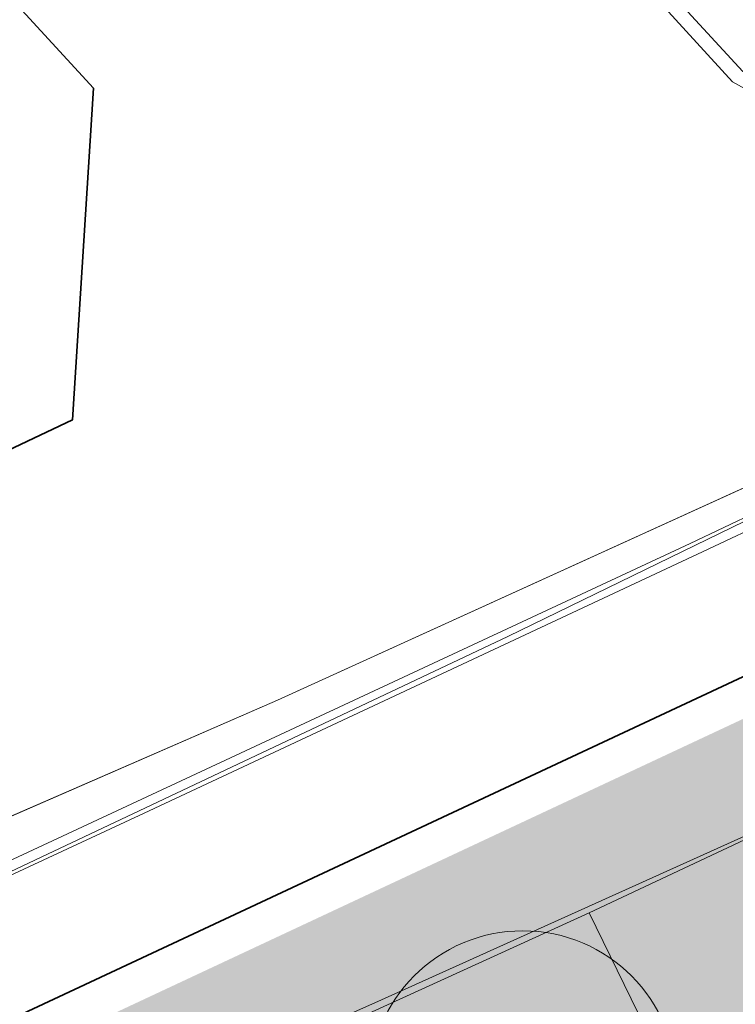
# Model space of a CAD drawing. Header units: metres. Extents: x 163543 to 168130, y 402678 to 405437.
# Tile 70 of 256: x 164447 to 164457, y 403431 to 403444. Entities that reach past the tile are written whole.
import ezdxf

# ---------------------------------------------------------------- set-up
doc = ezdxf.new("R2010")
doc.units = ezdxf.units.M
doc.layers.add('X-CA190022.004-UO-ARC_Arcering$0$N-GV-GR-GRAS-A-200 GRASMENGSEL M1', color=62, linetype='Continuous', lineweight=18, transparency=0.5)
doc.layers.add('X-CA190022.004-UO-ARC_Arcering$0$N-WE-VH-VERHARDING_ASFALT_ZWART-OPBOUW 2', color=7, linetype='Continuous', lineweight=0, transparency=0.5)
for name, color, linetype, lineweight in [('X-CA190022.004-UO-BGT_Ondergrond$0$GE_316_WGDFietspad_Vlak_GEM', 253, 'Continuous', 9), ('X-CA190022.004-UO-BGT_Ondergrond$0$GE_367_OWGBerm_groenvoorziening_grasenk_GEM', 253, 'Continuous', 9), ('X-CA190022.004-UO-BGT_Ondergrond$0$GE_401_OTDErf_Vlak_GEM', 253, 'Continuous', 9), ('X-CA190022.004-UO-BGT_Ondergrond$0$GE_601_PNDgrondvlakpand_Vlak_MV_GEM', 34, 'Continuous', 35), ('X-CA190022.004-UO-DTM inmeting_v0.1$0$B-WE-VH-KANTOPSLUITING_ACHTERKANTBAND-G', 246, 'Continuous', 0), ('X-CA190022.004-UO-DTM inmeting_v0.1$0$B-WE-VH-KANTOPSLUITING_VOORKANTBAND-G', 246, 'Continuous', 0), ('X-CA190022.004-UO-DTM inmeting_v0.1$0$B-WE-VH-VERHARDING_ASFALT-G', 246, 'Continuous', 0), ('X-CA190022.004-UO-DTM inmeting_v0.1$0$B-WE-VW-3_3_STREEP-G', 246, 'Continuous', 0), ('X-CA190022.004-UO-DWM_Beplanting$0$N-GV-GR-BOOM_SOLITAIR-G', 92, 'Continuous', 18), ('X-CA190022.004-UO-DWM_Beplanting$0$N-WE-GR-BOOM-S', 90, 'Continuous', 18), ('X-CA190022.004-UO-GZM_Werkgrens_v0.2$0$N-WE-KG-GRENS_SYSTEEMGRENS-G', 7, 'X-CA190022.004-UO-GZM_Werkgrens_v0.2$0$KG-OG', 35), ('X-CA190022.004-UO-KAD_Percelen$0$B-WE-KG-GRENS_PERCEEL-GV', 150, 'Continuous', 9)]:
    doc.layers.add(name, color=color, linetype=linetype, lineweight=lineweight)
doc.linetypes.add('X-CA190022.004-UO-GZM_Werkgrens_v0.2$0$KG-OG', pattern='A,5.5,-1.5,[2,NLCS.SHX,S=0.5,R=0,X=0,Y=0],-1.5', length=8.5)
pattern_1 = [(94.99999999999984, (-2.849091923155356, 3.121928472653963), (-0.3486681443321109, -0.03050450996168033), []), (155, (-2.849091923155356, 3.121928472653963), (-0.1479163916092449, -0.3172077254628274), [])]

# ---------------------------------------------------------------- blocks, each defined once
blk = doc.blocks.new('X-CA190022.004-UO-DWM_Beplanting$0$sfr nieuwe boom')
at = {"layer": 'X-CA190022.004-UO-DWM_Beplanting$0$N-GV-GR-BOOM_SOLITAIR-G', "transparency": 33554470}
h = blk.add_hatch(color=256, dxfattribs=at)
h.dxf.hatch_style = 1
edge = h.paths.add_edge_path()
edge.add_arc((0, 0), 2, 0, 360)
at = {"layer": 'X-CA190022.004-UO-DWM_Beplanting$0$N-GV-GR-BOOM_SOLITAIR-G'}
h = blk.add_hatch(color=256, dxfattribs=at)
h.dxf.hatch_style = 1
edge = h.paths.add_edge_path()
edge.add_arc((0, 0), 0.25, 0, 360)
for radius in [2, 0.25]:
    blk.add_circle((0, 0), radius, dxfattribs=at)

msp = doc.modelspace()

# ---------------------------------------------------------------- hatches: boundary and pattern name
at = {"layer": 'X-CA190022.004-UO-ARC_Arcering$0$N-GV-GR-GRAS-A-200 GRASMENGSEL M1'}
h = msp.add_hatch(dxfattribs=at)
h.set_pattern_fill('AGR-GRAS_02-SO', color=256, scale=0.1, pattern_type=2)
h.set_pattern_definition([(0, (0, 0), (1, 1), [0.25, -0.75]), (0, (0.5499999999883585, 0.5999999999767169), (1, 1), [0.25, -0.75]), (90, (0.1000000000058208, 0.3499999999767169), (-1, 1), [0.25, -0.75]), (90, (0.5, 0.7000000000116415), (-1, 1), [0.25, -0.75]), (45, (0.2000000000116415, 0.7000000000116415), (0, 1.000000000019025), [0.25, -1.164213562]), (135, (0.5499999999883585, 0), (-1.000000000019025, 0), [0.25, -1.164213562]), (26.56505119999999, (0.25, 0.2999999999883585), (1.000000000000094, 4.000644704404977e-10), [0.25, -1.986067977]), (26.56505119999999, (0.7000000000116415, 0.7999999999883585), (1.000000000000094, 4.000644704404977e-10), [0.25, -1.986067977]), (63.43494882, (0.7000000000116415, 0), (5.099862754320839e-11, 1.000000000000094), [0.2499999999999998, -1.986067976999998]), (63.43494882, (0.25, 0.4500000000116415), (5.099862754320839e-11, 1.000000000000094), [0.2499999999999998, -1.986067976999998]), (63.43494882, (0.6000000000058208, 0.2000000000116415), (5.099862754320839e-11, 1.000000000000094), [0.2499999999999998, -1.986067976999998]), (116.5650512, (0, 0.5499999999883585), (-4.000648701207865e-10, 1.000000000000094), [0.2499999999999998, -1.986067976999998]), (153.43494882, (0.2000000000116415, 0.1500000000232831), (-1.000000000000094, 5.099898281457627e-11), [0.25, -1.986067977])])
edge = h.paths.add_edge_path()
edge.add_line((164449.7029061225, 403424.9755254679), (164474.2656488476, 403436.3265954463))
edge.add_arc((164405.8897984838, 403398.9722507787), 77.91408074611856, 28.64817846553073, 34.93481505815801)
edge.add_line((164469.7640787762, 403443.5892911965), (164469.754189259, 403443.5851003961))
edge.add_line((164469.754189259, 403443.5851003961), (164465.4240603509, 403441.7051986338))
edge.add_line((164465.4240603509, 403441.7051986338), (164465.3444135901, 403441.888655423))
edge.add_line((164465.3444135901, 403441.888655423), (164464.5617553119, 403441.5275642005))
edge.add_line((164464.5617553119, 403441.5275642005), (164465.583363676, 403439.3738042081))
edge.add_line((164465.583363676, 403439.3738042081), (164433.1890600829, 403424.2116647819))
edge.add_arc((164443.179680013, 403387.0319958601), 38.4985748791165, 80.59615713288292, 105.0407654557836, ccw=False)
edge.add_arc((164454.6168963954, 403456.089874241), 31.49999999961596, 260.5961571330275, 261.0252203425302)
h = msp.add_hatch(dxfattribs=at)
h.set_pattern_fill('AGR-GRAS_02-SO', color=256, scale=0.1, pattern_type=2)
h.set_pattern_definition([(0, (0, 0), (1, 1), [0.25, -0.75]), (0, (0.5499999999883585, 0.5999999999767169), (1, 1), [0.25, -0.75]), (90, (0.1000000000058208, 0.3499999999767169), (-1, 1), [0.25, -0.75]), (90, (0.5, 0.7000000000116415), (-1, 1), [0.25, -0.75]), (45, (0.2000000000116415, 0.7000000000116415), (0, 1.000000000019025), [0.25, -1.164213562]), (135, (0.5499999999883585, 0), (-1.000000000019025, 0), [0.25, -1.164213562]), (26.56505119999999, (0.25, 0.2999999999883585), (1.000000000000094, 4.000644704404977e-10), [0.25, -1.986067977]), (26.56505119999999, (0.7000000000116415, 0.7999999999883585), (1.000000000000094, 4.000644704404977e-10), [0.25, -1.986067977]), (63.43494882, (0.7000000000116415, 0), (5.099862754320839e-11, 1.000000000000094), [0.2499999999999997, -1.986067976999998]), (63.43494882, (0.25, 0.4500000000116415), (5.099862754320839e-11, 1.000000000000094), [0.2499999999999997, -1.986067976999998]), (63.43494882, (0.6000000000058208, 0.2000000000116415), (5.099862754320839e-11, 1.000000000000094), [0.2499999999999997, -1.986067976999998]), (116.5650512, (0, 0.5499999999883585), (-4.000648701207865e-10, 1.000000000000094), [0.2499999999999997, -1.986067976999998]), (153.43494882, (0.2000000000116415, 0.1500000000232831), (-1.000000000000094, 5.099898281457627e-11), [0.25, -1.986067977])])
edge = h.paths.add_edge_path()
edge.add_line((164477.9198786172, 403430.682123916), (164477.8331448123, 403430.8623383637))
edge.add_line((164477.8331448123, 403430.8623383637), (164478.0980021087, 403430.9898091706))
edge.add_line((164478.0980021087, 403430.9898091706), (164477.5572029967, 403431.5318702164))
edge.add_arc((164490.2134185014, 403443.6178211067), 17.49999999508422, 221.7040940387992, 223.6796640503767, ccw=False)
edge.add_line((164477.1480821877, 403431.9753562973), (164468.2774706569, 403427.7060987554))
edge.add_arc((164454.6168963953, 403456.0898742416), 31.50000000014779, 260.5963409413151, 295.70063201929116, ccw=False)
edge.add_arc((164443.1796800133, 403387.03199586), 38.49857487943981, 80.59600673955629, 116.5897901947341)
edge.add_line((164425.9477276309, 403421.4587308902), (164426.6171826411, 403420.1201368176))
edge.add_arc((164443.1794105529, 403386.9976197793), 37.03253337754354, 80.596894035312, 116.56639265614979, ccw=False)
edge.add_arc((164454.6168963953, 403456.0898742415), 33.00000000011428, 260.6046206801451, 295.7006320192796)
edge.add_line((164468.9279741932, 403426.3544903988), (164477.9198786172, 403430.682123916))
at = {"layer": 'X-CA190022.004-UO-ARC_Arcering$0$N-WE-VH-VERHARDING_ASFALT_ZWART-OPBOUW 2'}
h = msp.add_hatch(dxfattribs=at)
h.set_pattern_fill('AVH-ASFALT-SO', color=256, scale=0.35, angle=35, pattern_type=2)
h.set_pattern_definition(pattern_1)
edge = h.paths.add_edge_path()
edge.add_line((164484.9854150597, 403436.1802356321), (164486.5396749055, 403434.8306688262))
edge.add_line((164486.5396749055, 403434.8306688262), (164489.6484187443, 403436.3268484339))
edge.add_arc((164489.8730176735, 403436.9898381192), 0.7000000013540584, 229.1074769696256, 251.2853234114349, ccw=False)
edge.add_line((164489.4147681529, 403436.4606808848), (164488.2876817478, 403437.4367363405))
edge.add_arc((164523.5755157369, 403480.0459035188), 55.32424744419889, 225.1007687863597, 230.3693057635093, ccw=False)
edge.add_arc((164116.7135145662, 403074.4268332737), 519.18763102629, 44.89227135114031, 45.27884465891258)
edge.add_line((164482.0435792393, 403443.3302624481), (164482.0449518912, 403443.3315997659))
edge.add_arc((164483.6207362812, 403444.8668210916), 2.200000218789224, 222.0560806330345, 224.2529873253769, ccw=False)
edge.add_line((164481.9872591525, 403443.3931340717), (164476.9927272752, 403448.9292170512))
edge.add_arc((164478.5865703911, 403450.445681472), 2.200000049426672, 220.4631444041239, 223.5748810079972, ccw=False)
edge.add_line((164476.9127585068, 403449.0179721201), (164457.6321469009, 403471.8403724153))
edge.add_line((164457.6321469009, 403471.8403724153), (164455.2735938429, 403469.8286001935))
edge.add_line((164455.2735938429, 403469.8286001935), (164479.8943903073, 403441.098305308))
edge.add_arc((163944.3046528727, 402902.0852181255), 759.8628001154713, 44.922763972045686, 45.18252588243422, ccw=False)
edge.add_arc((164523.5755157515, 403480.0459035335), 58.42424746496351, 225.0959863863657, 228.6608269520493)
h.paths.add_polyline_path([(164483.6498870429, 403433.4398685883), (164483.6436411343, 403433.4453069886), (164483.6407308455, 403433.4354618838)])
h = msp.add_hatch(dxfattribs=at)
h.set_pattern_fill('AVH-ASFALT-SO', color=256, scale=0.35, angle=35, pattern_type=2)
h.set_pattern_definition(pattern_1)
edge = h.paths.add_edge_path()
edge.add_line((164483.6436411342, 403433.4453069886), (164482.7786391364, 403434.1984763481))
edge.add_arc((164490.2134185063, 403443.6178211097), 12.00000000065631, 195.686670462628, 231.7156284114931, ccw=False)
edge.add_arc((164479.3728008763, 403440.573382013), 0.7400000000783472, 45.18252591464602, 195.6866704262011, ccw=False)
edge.add_line((164479.8943903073, 403441.098305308), (164455.2735938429, 403469.8286001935))
edge.add_line((164455.2735938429, 403469.8286001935), (164452.9161661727, 403467.8154968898))
edge.add_line((164452.9161661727, 403467.8154968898), (164463.3547310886, 403455.3593098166))
edge.add_arc((164460.9200958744, 403453.282641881), 3.199999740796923, 38.10882295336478, 40.463144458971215, ccw=False)
edge.add_line((164463.4379836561, 403455.2575442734), (164470.6613756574, 403446.4249391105))
edge.add_arc((164468.3033427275, 403444.26163176), 3.200034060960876, 35.982837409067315, 42.53390308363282, ccw=False)
edge.add_arc((164405.9263062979, 403398.9974721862), 80.26973496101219, 29.990397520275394, 35.96731815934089, ccw=False)
edge.add_line((164475.4486613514, 403439.120688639), (164475.4498521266, 403439.1214373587))
edge.add_arc((164401.5888237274, 403396.3046857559), 85.37403430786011, 27.74191021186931, 30.10058700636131, ccw=False)
edge.add_arc((164490.2134174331, 403443.6178221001), 15.10000000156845, 210.0982563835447, 227.3330215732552)
edge.add_arc((164479.5051885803, 403431.9999980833), 0.7000000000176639, -19.884059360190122, 47.33301603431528, ccw=False)
edge.add_line((164480.1634565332, 403431.76191553), (164483.6407308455, 403433.4354618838))
edge.add_line((164483.6407308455, 403433.4354618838), (164483.6436411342, 403433.4453069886))

# ---------------------------------------------------------------- linework, layer by layer
at = {"layer": 'X-CA190022.004-UO-BGT_Ondergrond$0$GE_316_WGDFietspad_Vlak_GEM', "flags": 128}
msp.add_lwpolyline([(164320.04, 403364.5300000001), (164331.41, 403371.01), (164357.53, 403385.5300000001), (164366.62, 403390.14), (164389.014, 403401.122), (164392.63, 403402.895), (164397.33, 403405.2), (164445.43, 403428.64), (164451.991, 403431.556), (164460.333, 403435.32), (164470.225, 403439.862)], dxfattribs=at)
at = {"layer": 'X-CA190022.004-UO-BGT_Ondergrond$0$GE_367_OWGBerm_groenvoorziening_grasenk_GEM', "flags": 128}
for points in [[(164158.219, 403255.1390000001), (164171.084, 403263.999), (164179.494, 403270.1770000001), (164194.84, 403282.196), (164211.087, 403295.268), (164231.111, 403310.634), (164235.52, 403313.512), (164245.67, 403321.126), (164272.398, 403339.903), (164288.143, 403349.736), (164298.889, 403356.556), (164334.793, 403377.305), (164364.293, 403392.58), (164387.358, 403404.682), (164390.724, 403406.448), (164393.105, 403407.697), (164407.616, 403414.349), (164425.803, 403423.104), (164434.433, 403427.217), (164453.635, 403436.286), (164460.737, 403439.749), (164463.143, 403440.873), (164465.039, 403441.76)], [(164470.225, 403439.862), (164460.333, 403435.32), (164451.991, 403431.556), (164445.43, 403428.64), (164397.33, 403405.2), (164392.63, 403402.895), (164389.014, 403401.122)]]:
    msp.add_lwpolyline(points, dxfattribs=at)
at = {"layer": 'X-CA190022.004-UO-BGT_Ondergrond$0$GE_401_OTDErf_Vlak_GEM', "flags": 128}
for points in [[(164434.276, 403477.925), (164461.218, 403445.485), (164460.688, 403445.214), (164463.143, 403440.873), (164460.737, 403439.749), (164453.635, 403436.286), (164434.433, 403427.217), (164425.803, 403423.104), (164407.616, 403414.349), (164393.105, 403407.697), (164390.724, 403406.448), (164387.358, 403404.682), (164364.293, 403392.58), (164334.793, 403377.305), (164298.889, 403356.556)], [(164421.761, 403466.361), (164425.432, 403469.756), (164446.112, 403447.391), (164445.298, 403446.627), (164448.239, 403443.423), (164447.966, 403439.1060000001), (164432.441, 403431.7420000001), (164431.438, 403431.266), (164430.171, 403432.657), (164427.425, 403430.135), (164426.84, 403430.7800000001), (164423.621, 403427.638), (164404.299, 403418.545), (164388.486, 403435.659), (164421.761, 403466.361)]]:
    msp.add_lwpolyline(points, dxfattribs=at)
at = {"layer": 'X-CA190022.004-UO-BGT_Ondergrond$0$GE_601_PNDgrondvlakpand_Vlak_MV_GEM', "flags": 128}
msp.add_lwpolyline([(164421.761, 403466.361), (164425.432, 403469.756), (164446.112, 403447.391), (164445.298, 403446.627), (164448.239, 403443.423), (164447.966, 403439.1060000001), (164432.441, 403431.7420000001), (164431.438, 403431.266), (164430.171, 403432.657), (164427.425, 403430.135), (164426.84, 403430.7800000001), (164423.621, 403427.638), (164404.299, 403418.545), (164388.486, 403435.659), (164421.761, 403466.361)], dxfattribs=at)
at = {"layer": 'X-CA190022.004-UO-DTM inmeting_v0.1$0$B-WE-VH-KANTOPSLUITING_ACHTERKANTBAND-G'}
for points in [[(164456.477, 403450.5049999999, 9.425), (164460.52, 403446.0630000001, 9.427), (164458.4249999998, 403445.73, 9.413), (164455.8149999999, 403445.3029999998, 9.388), (164455.5780000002, 403445.1099999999, 9.385), (164455.6159999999, 403444.8130000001, 9.385), (164456.6940000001, 403443.642, 9.392), (164456.8700000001, 403443.54, 9.397), (164457.034, 403443.5789999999, 9.406), (164460.5780000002, 403445.4220000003, 9.564), (164463.182, 403446.7220000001, 9.673), (164464.2820000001, 403447.7179999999, 9.708), (164464.784, 403449.0800000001, 9.733), (164464.5350000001, 403450.4550000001, 9.752), (164462.5920000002, 403453.3310000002, 9.683), (164460.8339999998, 403455.872, 9.618)], [(164458.28, 403438.383, 9.262), (164456.1030000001, 403437.3569999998, 9.246)], [(164456.1030000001, 403437.3569999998, 9.246), (164448.8990000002, 403433.9870000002, 9.196), (164442.0150000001, 403430.787, 9.197), (164434.682, 403427.3310000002, 9.232)]]:
    msp.add_polyline3d(points, dxfattribs=at)
at = {"layer": 'X-CA190022.004-UO-DTM inmeting_v0.1$0$B-WE-VH-KANTOPSLUITING_VOORKANTBAND-G'}
for points in [[(164456.3330000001, 403450.3470000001, 9.313), (164460.156, 403446.2000000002, 9.303), (164458.423, 403445.912, 9.312), (164455.7570000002, 403445.497, 9.294), (164455.389, 403445.1880000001, 9.31), (164455.4890000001, 403444.6779999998, 9.303), (164456.5589999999, 403443.5040000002, 9.301), (164456.8390000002, 403443.3489999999, 9.317), (164457.1230000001, 403443.4100000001, 9.323), (164460.6830000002, 403445.2439999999, 9.445), (164463.2949999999, 403446.548, 9.563), (164464.443, 403447.5899999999, 9.614), (164464.9709999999, 403449.0499999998, 9.639), (164464.7080000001, 403450.5640000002, 9.676), (164462.7439999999, 403453.432, 9.569), (164461, 403455.9730000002, 9.494)], [(164470.2390000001, 403441.7349999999, 9.792), (164468.5780000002, 403442.2400000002, 9.704), (164466.7540000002, 403442.2570000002, 9.645), (164464.9160000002, 403441.7029999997, 9.545), (164460.8050000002, 403439.753, 9.3), (164459.9130000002, 403439.3250000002, 9.268), (164458.196, 403438.5380000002, 9.251), (164456.0090000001, 403437.4959999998, 9.262)], [(164456.0090000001, 403437.4959999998, 9.262), (164448.8050000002, 403434.1400000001, 9.177), (164441.9130000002, 403430.9270000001, 9.185), (164434.588, 403427.5060000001, 9.246)]]:
    msp.add_polyline3d(points, dxfattribs=at)
at = {"layer": 'X-CA190022.004-UO-DTM inmeting_v0.1$0$B-WE-VH-VERHARDING_ASFALT-G'}
for points in [[(164454.6910000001, 403432.6910000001, 9.203), (164447.0630000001, 403429.2089999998, 9.078), (164438.6850000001, 403425.2519999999, 8.924), (164430.1710000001, 403421.1189999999, 8.866), (164422.8029999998, 403417.6030000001, 8.858)], [(164456.1490000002, 403429.7050000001, 9.172), (164454.6910000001, 403432.6910000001, 9.203)]]:
    msp.add_polyline3d(points, dxfattribs=at)
at = {"layer": 'X-CA190022.004-UO-DTM inmeting_v0.1$0$B-WE-VW-3_3_STREEP-G'}
msp.add_polyline3d([(164463.0839999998, 403436.6320000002, 9.447), (164454.6910000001, 403432.6910000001, 9.203)], dxfattribs=at)
at = {"layer": 'X-CA190022.004-UO-GZM_Werkgrens_v0.2$0$N-WE-KG-GRENS_SYSTEEMGRENS-G', "ltscale": 0.2, "flags": 128}
msp.add_lwpolyline([(164202.4471839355, 403276.2612616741, -0.007014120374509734), (164204.6842424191, 403278.1944806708), (164207.7316017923, 403280.6309342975), (164216.350955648, 403287.4712219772), (164219.0035534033, 403289.434108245), (164219.3746627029, 403289.7286192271), (164237.1836765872, 403303.1852059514), (164244.5865004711, 403308.605291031), (164248.7299054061, 403311.6378046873), (164253.9774847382, 403315.3666892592), (164261.1754745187, 403320.480446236), (164269.6822113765, 403326.3244647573), (164277.4779943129, 403331.5382684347), (164300.138869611, 403346.1530355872), (164322.9639978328, 403359.9259594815), (164334.0727303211, 403366.2923093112), (164351.6652632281, 403375.7974689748), (164373.7421382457, 403387.5498352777), (164399.9497431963, 403400.4638723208), (164429.2801321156, 403414.7433017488), (164430.1235736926, 403415.1409833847), (164430.9478262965, 403415.506283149), (164431.7770699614, 403415.8458020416), (164432.615246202, 403416.1613381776), (164433.4616619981, 403416.4526584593), (164434.3156183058, 403416.7195497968), (164435.1764106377, 403416.9618192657), (164436.0433296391, 403417.1792942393), (164436.3055164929, 403417.2587681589, -0.09982065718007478), (164451.9815185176, 403417.1790174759, 0.1310872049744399), (164471.5299883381, 403420.9480569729), (164482.532673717, 403426.2434413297), (164490.6930660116, 403418.7998493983), (164492.5861501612, 403419.7065134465), (164495.4035730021, 403416.5299918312, -0.01010042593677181), (164498.0738503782, 403413.5363083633), (164499.3853029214, 403412.0048366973), (164502.2759065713, 403408.6525450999), (164509.274412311, 403412.9480533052), (164511.7682141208, 403416.4610208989), (164509.1861236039, 403420.2014103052, -0.1750361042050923), (164509.3210798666, 403422.1351258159, -0.1801291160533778), (164510.5166693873, 403423.4312866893), (164518.8245311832, 403427.3151248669), (164545.0302416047, 403439.9269191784), (164571.6953268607, 403452.7535489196), (164577.9552917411, 403456.0641072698), (164591.4716804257, 403464.141949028), (164595.4462846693, 403466.1591353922), (164599.4311747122, 403468.181541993), (164600.8539115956, 403468.8630628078), (164605.9399590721, 403471.2415379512), (164622.0164705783, 403477.7583811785), (164627.272938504, 403479.8886915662), (164631.9472826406, 403481.9048786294), (164633.2674407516, 403482.5385622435, 0.08477773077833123), (164642.6089981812, 403485.3796505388), (164759.3320802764, 403541.3864717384), (164770.9742443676, 403544.8150730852), (164773.2724307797, 403545.3968587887), (164787.8865800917, 403542.289629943), (164789.8994408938, 403542.3802139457), (164793.2522167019, 403543.0482871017), (164800.2402211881, 403546.8141014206), (164803.6710322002, 403549.3659814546), (164804.7740494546, 403550.3596960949), (164806.982937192, 403547.3873851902), (164807.9070396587, 403546.1989325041), (164811.8704722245, 403549.2807697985), (164810.9532731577, 403550.4603442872), (164809.5116547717, 403552.4057701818), (164808.342669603, 403553.5746866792), (164810.0239640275, 403555.0893745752), (164807.82693957, 403558.0124714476), (164809.8344029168, 403559.5158162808, 0.08719858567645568), (164816.7069141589, 403566.8332066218, -0.1361886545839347), (164825.1509550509, 403574.2389801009), (164897.951587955, 403609.3404576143), (164931.0926747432, 403625.3204994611), (165054.7836542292, 403684.9604895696), (165123.1554235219, 403717.9264497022), (165148.5663854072, 403730.0329638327), (165175.6541256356, 403740.4784873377), (165188.1464371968, 403744.8235939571), (165187.6324323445, 403748.0918636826), (165185.2580450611, 403754.9315992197), (165180.037890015, 403753.6894865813, 0.02784581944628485), (165177.0513383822, 403752.4655620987), (165119.6977294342, 403725.1406508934), (165051.3091062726, 403692.1665645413), (164927.6180512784, 403632.5265380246), (164894.4771003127, 403616.5465616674), (164821.6764674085, 403581.445084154, 0.1361886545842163), (164810.015649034, 403571.2180636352, -0.08719858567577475), (164805.0390029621, 403565.919263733), (164803.0203514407, 403564.4075403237), (164799.415410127, 403569.2038422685), (164798.6149812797, 403568.6044188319), (164797.8152444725, 403568.0055136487), (164797.2158194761, 403568.8059445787), (164793.3705278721, 403565.9262908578), (164793.9699528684, 403565.1258599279), (164792.3761302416, 403563.932281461), (164795.8845084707, 403559.0636660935, -0.2015476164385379), (164780.0971775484, 403554.0570161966, 0.07565561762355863), (164771.1691888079, 403553.9823458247, -0.009754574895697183), (164764.0749090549, 403552.5358596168), (164754.2863395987, 403547.7986438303), (164747.4743492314, 403544.6063578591), (164708.340445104, 403525.5831572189), (164686.2179063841, 403515.3649846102), (164675.1479613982, 403509.8647663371), (164663.5244613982, 403504.2582663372), (164644.326586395, 403495.0707073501), (164639.4929121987, 403492.7230557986), (164638.2008723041, 403492.1265410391, -0.2018182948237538), (164621.8461223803, 403491.8003317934, 0.2094978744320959), (164598.5804137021, 403490.9733350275), (164556.1572466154, 403470.5661522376), (164536.2994594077, 403461.0079530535), (164516.3183906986, 403451.407959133), (164508.2317351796, 403447.5121291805), (164500.1867564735, 403443.6421835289), (164497.2033634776, 403443.0084814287), (164495.0902549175, 403442.27400261, 0.1307944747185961), (164492.913084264, 403444.8114515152), (164488.4347408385, 403447.8854838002), (164494.8986629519, 403449.8350294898), (164490.3149407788, 403452.2328764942), (164484.4843242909, 403450.5971355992, -0.07642678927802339), (164479.7480917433, 403454.7225616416), (164478.7991556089, 403455.8572518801), (164474.9179570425, 403452.9617439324), (164457.3434499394, 403473.5656706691), (164451.2568614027, 403468.374000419), (164465.5190818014, 403451.6533184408, -0.484296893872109), (164464.8169442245, 403448.1132255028), (164461.4164168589, 403446.3937776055), (164463.8934237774, 403441.7698684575), (164464.9162194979, 403439.6136052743), (164433.0167582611, 403424.6830765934, 0.0516595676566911), (164425.3001219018, 403421.7033575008), (164396.430770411, 403407.6483830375), (164370.0935852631, 403394.670494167), (164347.8842103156, 403382.8475930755), (164330.1818090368, 403373.2830720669), (164318.9080065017, 403366.8221215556), (164295.9033911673, 403352.9408932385), (164273.0860170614, 403338.2251946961), (164265.1933658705, 403332.9466057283), (164256.5935764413, 403327.0386612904), (164249.3435457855, 403321.8879322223), (164244.0502837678, 403318.1265859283), (164239.8604985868, 403315.0601269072), (164232.4089702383, 403309.6043821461), (164214.4760118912, 403296.0541423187), (164201.2887743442, 403285.5887988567, 0.01213108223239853), (164197.4136132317, 403282.3572203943)], format="xyb", close=True, dxfattribs=at)
at = {"layer": 'X-CA190022.004-UO-KAD_Percelen$0$B-WE-KG-GRENS_PERCEEL-GV', "flags": 128}
msp.add_lwpolyline([(164414.532, 403468.035), (164392.43, 403447.617), (164373.258, 403429.906), (164388.35, 403413.494), (164393.545, 403407.844), (164395.494, 403408.832), (164443.895, 403432.527), (164450.635, 403435.456), (164461.223, 403440.276), (164464.658, 403441.585), (164430.171, 403482.483)], close=True, dxfattribs=at)
msp.add_lwpolyline([(164320.335, 403360.055), (164334.113, 403367.893), (164347.324, 403375.205), (164360.621, 403382.207), (164387.566, 403395.736), (164459.04, 403430.474), (164469.708, 403435.65), (164464.658, 403441.585), (164461.223, 403440.276), (164450.635, 403435.456), (164443.895, 403432.527), (164395.494, 403408.832), (164393.545, 403407.844), (164337.189, 403378.787), (164334.483, 403377.392), (164299.052, 403356.496)], dxfattribs=at)

# ---------------------------------------------------------------- block references
at = {"layer": 'X-CA190022.004-UO-DWM_Beplanting$0$N-WE-GR-BOOM-S', "rotation": 153.3819523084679}
msp.add_blockref('X-CA190022.004-UO-DWM_Beplanting$0$sfr nieuwe boom', (164453.8292477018, 403430.4556993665), dxfattribs=at)

doc.saveas('drawing.dxf')
